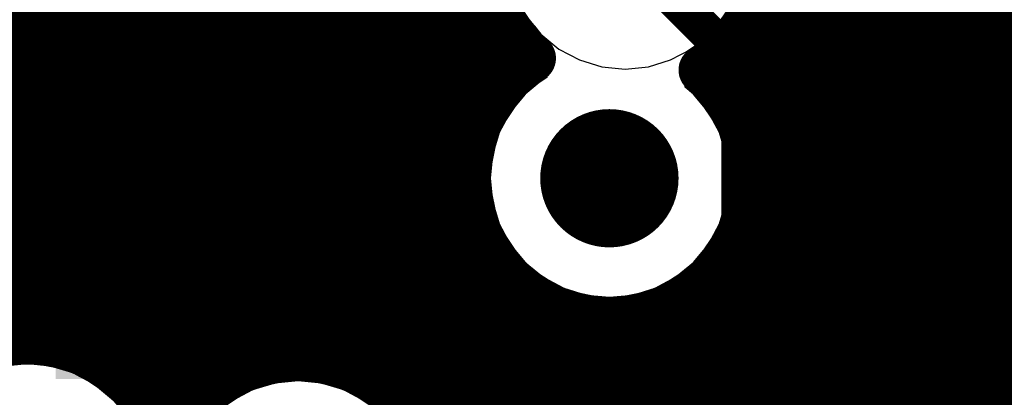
# Model space of a CAD drawing. Header units: millimetres. Extents: x 1.27 to 3.86, y 0.66 to 4.7.
# Tile 11 of 236: x 2.3099 to 2.4693, y 2.146 to 2.2072. Entities that reach past the tile are written whole.
import ezdxf

# ---------------------------------------------------------------- set-up
doc = ezdxf.new("R2010")
doc.units = ezdxf.units.MM
doc.header["$MEASUREMENT"] = 0
for name, color, linetype in [('BottomLayer', 5, 'Continuous'), ('MidLayer1', 16, 'Continuous'), ('MidLayer2', 76, 'Continuous'), ('MidLayer3', 90, 'Continuous'), ('MidLayer4', 156, 'Continuous'), ('MidLayer5', 130, 'Continuous'), ('MidLayer6', 216, 'Continuous'), ('MultiLayer', 9, 'Continuous'), ('TopLayer', 1, 'Continuous'), ('ViaHoleLayer', 16, 'Continuous')]:
    doc.layers.add(name, color=color, linetype=linetype)

# ---------------------------------------------------------------- blocks, each defined once
blk = doc.blocks.new('0402_30')
at = {"layer": 'TopLayer'}
for points in [[(-0.00787, -0.01181), (-0.00787, 0.01181), (-0.03937, -0.01181), (-0.03937, 0.01181)], [(0.03937, -0.01181), (0.03937, 0.01181), (0.00787, -0.01181), (0.00787, 0.01181)]]:
    blk.add_solid(points, dxfattribs=at)

msp = doc.modelspace()

# ---------------------------------------------------------------- linework, layer by layer
at = {"layer": 'BottomLayer'}
for p, q in [((2.39185, 2.20773), (2.39425, 2.20481)), ((2.42153, 2.20481), (2.42393, 2.20773)), ((2.39425, 2.20481), (2.3956, 2.2037)), ((2.41861, 2.20241), (2.42153, 2.20481)), ((2.3956, 2.2037), (2.39563, 2.19885)), ((2.41761, 2.20108), (2.41806, 2.20212)), ((2.41806, 2.20212), (2.41861, 2.20241)), ((2.41764, 2.19622), (2.41761, 2.20108)), ((2.39563, 2.19885), (2.39518, 2.19781)), ((2.39463, 2.19751), (2.39171, 2.19512)), ((2.39518, 2.19781), (2.39463, 2.19751)), ((2.39171, 2.19512), (2.38931, 2.19219)), ((2.41899, 2.19512), (2.41764, 2.19622)), ((2.42139, 2.19219), (2.41899, 2.19512)), ((2.38931, 2.19219), (2.38753, 2.18886)), ((2.42318, 2.18886), (2.42139, 2.19219)), ((2.38753, 2.18886), (2.38643, 2.18524)), ((2.42427, 2.18524), (2.42318, 2.18886)), ((2.38643, 2.18524), (2.38606, 2.18147)), ((2.42464, 2.18147), (2.42427, 2.18524)), ((2.38606, 2.18147), (2.38643, 2.17771)), ((2.42427, 2.17771), (2.42464, 2.18147)), ((2.38643, 2.17771), (2.38753, 2.17409)), ((2.42318, 2.17409), (2.42427, 2.17771)), ((2.38753, 2.17409), (2.38931, 2.17075)), ((2.42139, 2.17075), (2.42318, 2.17409)), ((2.38931, 2.17075), (2.39171, 2.16783)), ((2.41899, 2.16783), (2.42139, 2.17075)), ((2.39171, 2.16783), (2.39463, 2.16543)), ((2.41607, 2.16543), (2.41899, 2.16783)), ((2.39463, 2.16543), (2.39797, 2.16365)), ((2.41274, 2.16365), (2.41607, 2.16543)), ((2.39797, 2.16365), (2.40159, 2.16255)), ((2.40912, 2.16255), (2.41274, 2.16365)), ((2.40159, 2.16255), (2.40535, 2.16218)), ((2.40535, 2.16218), (2.40912, 2.16255)), ((2.31112, 2.15141), (2.30736, 2.15104)), ((2.31488, 2.15104), (2.31112, 2.15141)), ((2.3185, 2.14994), (2.31488, 2.15104)), ((2.32184, 2.14816), (2.3185, 2.14994)), ((2.32476, 2.14576), (2.32184, 2.14816)), ((2.34757, 2.1472), (2.34424, 2.14542)), ((2.35119, 2.1483), (2.34757, 2.1472)), ((2.35496, 2.14867), (2.35119, 2.1483)), ((2.35872, 2.1483), (2.35496, 2.14867)), ((2.36234, 2.1472), (2.35872, 2.1483)), ((2.36567, 2.14542), (2.36234, 2.1472))]:
    msp.add_line(p, q, dxfattribs=at)
at = {"layer": 'BottomLayer', "const_width": 0.0112}
msp.add_lwpolyline([(2.39975, 2.18147, 1), (2.41095, 2.18147, 1)], format="xyb", close=True, dxfattribs=at)
at = {"layer": 'MidLayer1', "const_width": 0.008}
for points in [[(2.445, 2.1202), (2.445, 2.76006)], [(2.45, 2.11969), (2.45, 2.7594)], [(2.455, 2.11869), (2.455, 2.75984)], [(2.44, 2.12022), (2.44, 2.58312)], [(2.435, 2.11976), (2.435, 2.55077)], [(2.46, 2.11715), (2.46, 2.53992)], [(2.465, 2.11504), (2.465, 2.53227)], [(2.47, 2.11226), (2.47, 2.43312)], [(2.34, 2.14711), (2.34, 2.23434)], [(2.345, 2.15033), (2.345, 2.23238)], [(2.335, 2.14121), (2.335, 2.22956)], [(2.31, 2.15529), (2.31, 2.22849)], [(2.315, 2.15499), (2.315, 2.22632)], [(2.33, 2.1456), (2.33, 2.2269)], [(2.32, 2.15355), (2.32, 2.22541)], [(2.325, 2.15071), (2.325, 2.22559)], [(2.35, 2.15204), (2.35, 2.22468)], [(2.38, 2.10595), (2.38, 2.22199)], [(2.355, 2.15258), (2.355, 2.22081)], [(2.36, 2.15202), (2.36, 2.21866)], [(2.375, 2.14106), (2.375, 2.2193)], [(2.365, 2.15029), (2.365, 2.21777)], [(2.37, 2.14704), (2.37, 2.21797)], [(2.385, 2.19261), (2.385, 2.21468)], [(2.43, 2.1188), (2.43, 2.21142)], [(1.97165, 2.21), (2.38629, 2.21)], [(2.4295, 2.21), (2.65412, 2.21)], [(1.97137, 2.205), (2.38899, 2.205)], [(2.42679, 2.205), (2.65321, 2.205)], [(2.39, 2.19887), (2.39, 2.20368)], [(2.425, 2.19381), (2.425, 2.20278)], [(1.96995, 2.2), (2.39139, 2.2)], [(2.42195, 2.2), (2.6534, 2.2)], [(1.96714, 2.195), (2.3865, 2.195)], [(2.4242, 2.195), (2.65471, 2.195)], [(1.9621, 2.19), (2.38378, 2.19)], [(2.42693, 2.19), (2.65738, 2.19)], [(1.93508, 2.185), (2.38242, 2.185)], [(2.42828, 2.185), (2.66216, 2.185)], [(1.93581, 2.18), (2.3822, 2.18)], [(2.42851, 2.18), (2.72097, 2.18)], [(1.93545, 2.175), (2.38307, 2.175)], [(2.42763, 2.175), (2.72569, 2.175)], [(2.385, 2.10333), (2.385, 2.17034)], [(1.93394, 2.17), (2.38519, 2.17)], [(2.425, 2.11732), (2.425, 2.16914)], [(2.42552, 2.17), (2.49684, 2.17)], [(1.93101, 2.165), (2.38902, 2.165)], [(2.39, 2.09865), (2.39, 2.16408)], [(2.42169, 2.165), (2.48852, 2.165)], [(2.42, 2.11526), (2.42, 2.16348)], [(2.395, 2.08994), (2.395, 2.16071)], [(1.92571, 2.16), (2.39657, 2.16)], [(2.41414, 2.16), (2.48299, 2.16)], [(2.415, 2.11255), (2.415, 2.16037)], [(2.4, 2.09856), (2.4, 2.1589)], [(2.405, 2.10453), (2.405, 2.15828)], [(2.41, 2.10905), (2.41, 2.15874)], [(2.2786, 2.155), (2.3073, 2.155)], [(2.31494, 2.155), (2.47894, 2.155)], [(2.3259, 2.15), (2.34433, 2.15)], [(2.36558, 2.15), (2.47593, 2.15)], [(2.33042, 2.145), (2.33781, 2.145)], [(2.37211, 2.145), (2.47373, 2.145)]]:
    msp.add_lwpolyline(points, dxfattribs=at)
for points in [[(2.3927, 2.20092, -1.556049), (2.43109, 2.21845)], [(2.43109, 2.21845, -0.253738), (2.42054, 2.19901)], [(2.42855, 2.18147, -1.680025), (2.3927, 2.20092)], [(2.42054, 2.19901, -0.217542), (2.42855, 2.18147)], [(2.47734, 2.10666, -1.315293), (2.55998, 2.12959)], [(2.33257, 2.12328, -6.035595), (2.33351, 2.13821)], [(2.33351, 2.13821, -0.82146), (2.37816, 2.12938)]]:
    msp.add_lwpolyline(points, format="xyb", dxfattribs=at)
at = {"layer": 'MidLayer1'}
for points, const_width in [([(2.38429, 2.21, 1), (2.38829, 2.21, 1)], 0.004), ([(2.4275, 2.21, 1), (2.4315, 2.21, 1)], 0.004), ([(2.38699, 2.205, 1), (2.39099, 2.205, 1)], 0.004), ([(2.42479, 2.205, 1), (2.42879, 2.205, 1)], 0.004), ([(2.388, 2.20368, 1), (2.392, 2.20368, 1)], 0.004), ([(2.423, 2.20278, 1), (2.427, 2.20278, 1)], 0.004), ([(2.3907, 2.20092, 1), (2.3947, 2.20092, 1)], 0.004), ([(2.3907, 2.20092, 1), (2.3947, 2.20092, 1)], 0.004), ([(2.38939, 2.2, 1), (2.39339, 2.2, 1)], 0.004), ([(2.41854, 2.19901, 1), (2.42254, 2.19901, 1)], 0.004), ([(2.41854, 2.19901, 1), (2.42254, 2.19901, 1)], 0.004), ([(2.41995, 2.2, 1), (2.42395, 2.2, 1)], 0.004), ([(2.388, 2.19887, 1), (2.392, 2.19887, 1)], 0.004), ([(2.3845, 2.195, 1), (2.3885, 2.195, 1)], 0.004), ([(2.4222, 2.195, 1), (2.4262, 2.195, 1)], 0.004), ([(2.383, 2.19261, 1), (2.387, 2.19261, 1)], 0.004), ([(2.423, 2.19381, 1), (2.427, 2.19381, 1)], 0.004), ([(2.38178, 2.19, 1), (2.38578, 2.19, 1)], 0.004), ([(2.42493, 2.19, 1), (2.42893, 2.19, 1)], 0.004), ([(2.39975, 2.18147, 1), (2.41095, 2.18147, 1)], 0.0112), ([(2.38042, 2.185, 1), (2.38442, 2.185, 1)], 0.004), ([(2.42628, 2.185, 1), (2.43028, 2.185, 1)], 0.004), ([(2.42655, 2.18147, 1), (2.43055, 2.18147, 1)], 0.004), ([(2.42655, 2.18147, 1), (2.43055, 2.18147, 1)], 0.004), ([(2.3802, 2.18, 1), (2.3842, 2.18, 1)], 0.004), ([(2.42651, 2.18, 1), (2.43051, 2.18, 1)], 0.004), ([(2.38107, 2.175, 1), (2.38507, 2.175, 1)], 0.004), ([(2.42563, 2.175, 1), (2.42963, 2.175, 1)], 0.004), ([(2.383, 2.17034, 1), (2.387, 2.17034, 1)], 0.004), ([(2.38319, 2.17, 1), (2.38719, 2.17, 1)], 0.004), ([(2.423, 2.16914, 1), (2.427, 2.16914, 1)], 0.004), ([(2.42352, 2.17, 1), (2.42752, 2.17, 1)], 0.004), ([(2.38702, 2.165, 1), (2.39102, 2.165, 1)], 0.004), ([(2.388, 2.16408, 1), (2.392, 2.16408, 1)], 0.004), ([(2.41969, 2.165, 1), (2.42369, 2.165, 1)], 0.004), ([(2.418, 2.16348, 1), (2.422, 2.16348, 1)], 0.004), ([(2.393, 2.16071, 1), (2.397, 2.16071, 1)], 0.004), ([(2.39457, 2.16, 1), (2.39857, 2.16, 1)], 0.004), ([(2.41214, 2.16, 1), (2.41614, 2.16, 1)], 0.004), ([(2.413, 2.16037, 1), (2.417, 2.16037, 1)], 0.004), ([(2.398, 2.1589, 1), (2.402, 2.1589, 1)], 0.004), ([(2.403, 2.15828, 1), (2.407, 2.15828, 1)], 0.004), ([(2.408, 2.15874, 1), (2.412, 2.15874, 1)], 0.004), ([(2.3053, 2.155, 1), (2.3093, 2.155, 1)], 0.004), ([(2.308, 2.15529, 1), (2.312, 2.15529, 1)], 0.004), ([(2.31294, 2.155, 1), (2.31694, 2.155, 1)], 0.004), ([(2.313, 2.15499, 1), (2.317, 2.15499, 1)], 0.004), ([(2.318, 2.15355, 1), (2.322, 2.15355, 1)], 0.004), ([(2.348, 2.15204, 1), (2.352, 2.15204, 1)], 0.004), ([(2.353, 2.15258, 1), (2.357, 2.15258, 1)], 0.004), ([(2.358, 2.15202, 1), (2.362, 2.15202, 1)], 0.004), ([(2.323, 2.15071, 1), (2.327, 2.15071, 1)], 0.004), ([(2.3239, 2.15, 1), (2.3279, 2.15, 1)], 0.004), ([(2.34233, 2.15, 1), (2.34633, 2.15, 1)], 0.004), ([(2.343, 2.15033, 1), (2.347, 2.15033, 1)], 0.004), ([(2.363, 2.15029, 1), (2.367, 2.15029, 1)], 0.004), ([(2.36358, 2.15, 1), (2.36758, 2.15, 1)], 0.004), ([(2.338, 2.14711, 1), (2.342, 2.14711, 1)], 0.004), ([(2.368, 2.14704, 1), (2.372, 2.14704, 1)], 0.004), ([(2.328, 2.1456, 1), (2.332, 2.1456, 1)], 0.004), ([(2.32842, 2.145, 1), (2.33242, 2.145, 1)], 0.004), ([(2.33581, 2.145, 1), (2.33981, 2.145, 1)], 0.004), ([(2.37011, 2.145, 1), (2.37411, 2.145, 1)], 0.004)]:
    msp.add_lwpolyline(points, format="xyb", close=True, dxfattribs=dict(at, const_width=const_width))
at = {"layer": 'MidLayer2'}
for p, q in [((2.37728, 2.29709), (2.48113, 2.19324)), ((2.31899, 2.14968), (2.31899, 2.22683)), ((2.39185, 2.20773), (2.39425, 2.20481)), ((2.42153, 2.20481), (2.42393, 2.20773)), ((2.39425, 2.20481), (2.3956, 2.2037)), ((2.41861, 2.20241), (2.42153, 2.20481)), ((2.3956, 2.2037), (2.39563, 2.19885)), ((2.41761, 2.20108), (2.41806, 2.20212)), ((2.41806, 2.20212), (2.41861, 2.20241)), ((2.41764, 2.19622), (2.41761, 2.20108)), ((2.39563, 2.19885), (2.39518, 2.19781)), ((2.39463, 2.19751), (2.39171, 2.19512)), ((2.39518, 2.19781), (2.39463, 2.19751)), ((2.39171, 2.19512), (2.38931, 2.19219)), ((2.41899, 2.19512), (2.41764, 2.19622)), ((2.42139, 2.19219), (2.41899, 2.19512)), ((2.38931, 2.19219), (2.38753, 2.18886)), ((2.42318, 2.18886), (2.42139, 2.19219)), ((2.38753, 2.18886), (2.38643, 2.18524)), ((2.42427, 2.18524), (2.42318, 2.18886)), ((2.38643, 2.18524), (2.38606, 2.18147)), ((2.42464, 2.18147), (2.42427, 2.18524)), ((2.38606, 2.18147), (2.38643, 2.17771)), ((2.42427, 2.17771), (2.42464, 2.18147)), ((2.38643, 2.17771), (2.38753, 2.17409)), ((2.42318, 2.17409), (2.42427, 2.17771)), ((2.38753, 2.17409), (2.38931, 2.17075)), ((2.42139, 2.17075), (2.42318, 2.17409)), ((2.38931, 2.17075), (2.39171, 2.16783)), ((2.41899, 2.16783), (2.42139, 2.17075)), ((2.39171, 2.16783), (2.39463, 2.16543)), ((2.41607, 2.16543), (2.41899, 2.16783)), ((2.39463, 2.16543), (2.39797, 2.16365)), ((2.41274, 2.16365), (2.41607, 2.16543)), ((2.39797, 2.16365), (2.40159, 2.16255)), ((2.40912, 2.16255), (2.41274, 2.16365)), ((2.40159, 2.16255), (2.40535, 2.16218)), ((2.40535, 2.16218), (2.40912, 2.16255)), ((2.32184, 2.14816), (2.31899, 2.14968)), ((2.32476, 2.14576), (2.32184, 2.14816)), ((2.34757, 2.1472), (2.34424, 2.14542)), ((2.35119, 2.1483), (2.34757, 2.1472)), ((2.35496, 2.14867), (2.35119, 2.1483)), ((2.35872, 2.1483), (2.35496, 2.14867)), ((2.36234, 2.1472), (2.35872, 2.1483)), ((2.36567, 2.14542), (2.36234, 2.1472))]:
    msp.add_line(p, q, dxfattribs=at)
at = {"layer": 'MidLayer2', "const_width": 0.0112}
msp.add_lwpolyline([(2.39975, 2.18147, 1), (2.41095, 2.18147, 1)], format="xyb", close=True, dxfattribs=at)
at = {"layer": 'MidLayer3'}
for p, q in [((2.38868, 2.21931), (2.37428, 2.20491)), ((2.42153, 2.20481), (2.42393, 2.20773)), ((2.37999, 2.1992), (2.38786, 2.20707)), ((2.38786, 2.20707), (2.38853, 2.20707)), ((2.38853, 2.20707), (2.3932, 2.20609)), ((2.37428, 2.20491), (2.29527, 2.20491)), ((2.3932, 2.20609), (2.39425, 2.20481)), ((2.39425, 2.20481), (2.39717, 2.20241)), ((2.41861, 2.20241), (2.42153, 2.20481)), ((2.39717, 2.20241), (2.40051, 2.20063)), ((2.41527, 2.20063), (2.41861, 2.20241)), ((2.40051, 2.20063), (2.40413, 2.19953)), ((2.41166, 2.19953), (2.41527, 2.20063)), ((2.37832, 2.19792), (2.37999, 2.1992)), ((2.40413, 2.19953), (2.40789, 2.19916)), ((2.40789, 2.19916), (2.41166, 2.19953)), ((2.30578, 2.19684), (2.37428, 2.19684)), ((2.37428, 2.19684), (2.37637, 2.19711)), ((2.37637, 2.19711), (2.37832, 2.19792))]:
    msp.add_line(p, q, dxfattribs=at)
at = {"layer": 'MidLayer3', "const_width": 0.0112}
msp.add_lwpolyline([(2.39975, 2.18147, 1), (2.41095, 2.18147, 1)], format="xyb", close=True, dxfattribs=at)
at = {"layer": 'MidLayer4'}
for p, q in [((2.38981, 2.21096), (2.39405, 2.20461)), ((2.42173, 2.20461), (2.42598, 2.21096)), ((2.39405, 2.20461), (2.39532, 2.20376)), ((2.41801, 2.20212), (2.42173, 2.20461)), ((2.39532, 2.20376), (2.39523, 2.1978)), ((2.41793, 2.19616), (2.41801, 2.20212)), ((2.39523, 2.1978), (2.39151, 2.19532)), ((2.39151, 2.19532), (2.38727, 2.18896)), ((2.41919, 2.19532), (2.41793, 2.19616)), ((2.42344, 2.18896), (2.41919, 2.19532)), ((2.38727, 2.18896), (2.38578, 2.18147)), ((2.42493, 2.18147), (2.42344, 2.18896)), ((2.38578, 2.18147), (2.38727, 2.17398)), ((2.42344, 2.17398), (2.42493, 2.18147)), ((2.38727, 2.17398), (2.39151, 2.16763)), ((2.41919, 2.16763), (2.42344, 2.17398)), ((2.39151, 2.16763), (2.39786, 2.16339)), ((2.41284, 2.16339), (2.41919, 2.16763)), ((2.39786, 2.16339), (2.40535, 2.1619)), ((2.40535, 2.1619), (2.41284, 2.16339)), ((2.31112, 2.15169), (2.30363, 2.1502)), ((2.31861, 2.1502), (2.31112, 2.15169)), ((2.32496, 2.14596), (2.31861, 2.1502)), ((2.35496, 2.14895), (2.34746, 2.14746)), ((2.36245, 2.14746), (2.35496, 2.14895)), ((2.34746, 2.14746), (2.34111, 2.14322)), ((2.3688, 2.14322), (2.36245, 2.14746))]:
    msp.add_line(p, q, dxfattribs=at)
at = {"layer": 'MidLayer4', "const_width": 0.0112}
msp.add_lwpolyline([(2.39975, 2.18147, 1), (2.41095, 2.18147, 1)], format="xyb", close=True, dxfattribs=at)
at = {"layer": 'MidLayer5'}
for p, q in [((2.43238, 2.24075), (2.43238, 2.11528)), ((2.44045, 2.11807), (2.44045, 2.24075)), ((2.39185, 2.20773), (2.39425, 2.20481)), ((2.42153, 2.20481), (2.42393, 2.20773)), ((2.39425, 2.20481), (2.39717, 2.20241)), ((2.41861, 2.20241), (2.42153, 2.20481)), ((2.39717, 2.20241), (2.40051, 2.20063)), ((2.41527, 2.20063), (2.41861, 2.20241)), ((2.40051, 2.20063), (2.40413, 2.19953)), ((2.41166, 2.19953), (2.41527, 2.20063)), ((2.40413, 2.19953), (2.40789, 2.19916)), ((2.40789, 2.19916), (2.41166, 2.19953))]:
    msp.add_line(p, q, dxfattribs=at)
at = {"layer": 'MidLayer5', "const_width": 0.0112}
msp.add_lwpolyline([(2.39975, 2.18147, 1), (2.41095, 2.18147, 1)], format="xyb", close=True, dxfattribs=at)
at = {"layer": 'MidLayer6'}
for p, q in [((2.47909, 2.21561), (2.39143, 2.12795)), ((2.39714, 2.12224), (2.4848, 2.2099)), ((2.39185, 2.20773), (2.39425, 2.20481)), ((2.42153, 2.20481), (2.42393, 2.20773)), ((2.39425, 2.20481), (2.39717, 2.20241)), ((2.41861, 2.20241), (2.42153, 2.20481)), ((2.39717, 2.20241), (2.40051, 2.20063)), ((2.41527, 2.20063), (2.41861, 2.20241)), ((2.40051, 2.20063), (2.40413, 2.19953)), ((2.41166, 2.19953), (2.41527, 2.20063)), ((2.40413, 2.19953), (2.40789, 2.19916)), ((2.40789, 2.19916), (2.41166, 2.19953))]:
    msp.add_line(p, q, dxfattribs=at)
at = {"layer": 'MidLayer6', "const_width": 0.0112}
msp.add_lwpolyline([(2.39975, 2.18147, 1), (2.41095, 2.18147, 1)], format="xyb", close=True, dxfattribs=at)
at = {"layer": 'MultiLayer', "const_width": 0.0112}
msp.add_lwpolyline([(2.39975, 2.18147, 1), (2.41095, 2.18147, 1)], format="xyb", close=True, dxfattribs=at)
at = {"layer": 'TopLayer', "const_width": 0.006}
for points in [[(2.40789, 2.21845), (2.42649, 2.19986)], [(2.42649, 2.15739), (2.42649, 2.19986)], [(2.27971, 2.16471), (2.32754, 2.16471)], [(2.42649, 2.15739), (2.53539, 2.04849)]]:
    msp.add_lwpolyline(points, dxfattribs=at)
at = {"layer": 'TopLayer'}
for points, const_width in [([(2.42499, 2.19986, 1), (2.42799, 2.19986, 1)], 0.003), ([(2.42499, 2.19986, 1), (2.42799, 2.19986, 1)], 0.003), ([(2.39975, 2.18147, 1), (2.41095, 2.18147, 1)], 0.0112), ([(2.32604, 2.16471, 1), (2.32904, 2.16471, 1)], 0.003), ([(2.42499, 2.15739, 1), (2.42799, 2.15739, 1)], 0.003), ([(2.42499, 2.15739, 1), (2.42799, 2.15739, 1)], 0.003)]:
    msp.add_lwpolyline(points, format="xyb", close=True, dxfattribs=dict(at, const_width=const_width))
at = {"layer": 'ViaHoleLayer', "const_width": 0.0061}
msp.add_lwpolyline([(2.4023, 2.18147, 1), (2.4084, 2.18147, 1)], format="xyb", close=True, dxfattribs=at)

# ---------------------------------------------------------------- block references
at = {"rotation": 90}
msp.add_blockref('0402_30', (2.32754, 2.18833), dxfattribs=at)

doc.saveas('drawing.dxf')
